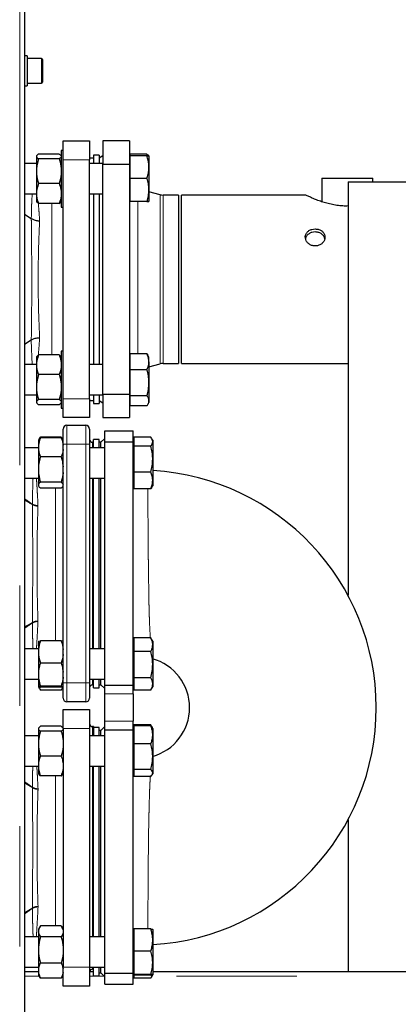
# Model space of a CAD drawing. Header units: millimetres. Extents: x 18 to 263, y 61 to 154.
# Tile 18 of 74: x 70 to 74, y 72 to 82. Entities that reach past the tile are written whole.
import ezdxf

# ---------------------------------------------------------------- set-up
doc = ezdxf.new("R2010")
doc.units = ezdxf.units.MM
doc.linetypes.add('PHANTOM', pattern=[12.7, 6.35, -1.27, 1.27, -1.27, 1.27, -1.27])

msp = doc.modelspace()

# ---------------------------------------------------------------- linework, layer by layer
at = {"color": 8, "linetype": 'PHANTOM', "lineweight": 18}
for p, q in [((69.994, 64.856), (69.994, 92.056)), ((70.224, 81.586), (70.224, 81.846)), ((70.732, 80.776), (70.452, 80.776)), ((71.241, 80.336), (71.241, 79.516)), ((71.477, 80.409), (71.477, 79.516)), ((71.508, 80.405), (71.508, 79.516)), ((70.332, 78.718), (70.332, 80.316)), ((71.241, 79.516), (71.241, 78.73)), ((71.477, 79.516), (71.477, 78.623)), ((71.508, 79.516), (71.508, 78.627)), ((70.452, 78.256), (70.732, 78.256)), ((70.492, 77.976), (70.492, 77.776)), ((70.692, 77.776), (70.692, 77.976)), ((70.452, 77.776), (70.492, 77.776)), ((70.492, 77.776), (70.492, 75.256)), ((70.692, 77.776), (70.492, 77.776)), ((70.692, 75.256), (70.692, 77.776)), ((70.692, 77.776), (70.732, 77.776)), ((70.762, 77.796), (70.762, 77.737)), ((70.762, 77.417), (70.762, 75.616)), ((70.372, 75.701), (70.372, 77.312)), ((70.129, 77.142), (70.129, 77.139)), ((70.187, 77.123), (70.187, 77.128)), ((70.129, 75.894), (70.129, 75.891)), ((70.187, 75.904), (70.187, 75.91)), ((70.452, 75.256), (70.492, 75.256)), ((70.492, 75.256), (70.492, 75.056)), ((70.492, 75.256), (70.692, 75.256)), ((70.692, 75.056), (70.692, 75.256)), ((70.692, 75.256), (70.732, 75.256)), ((70.762, 75.296), (70.762, 75.236)), ((70.892, 75.141), (71.192, 75.141)), ((71.192, 74.852), (70.892, 74.852)), ((70.732, 74.776), (70.452, 74.776)), ((70.762, 74.796), (70.762, 74.697)), ((70.762, 74.377), (70.762, 72.576)), ((70.372, 72.692), (70.372, 74.275)), ((70.129, 74.155), (70.129, 74.152)), ((70.188, 74.135), (70.188, 74.14)), ((70.129, 72.881), (70.129, 72.878)), ((70.188, 72.892), (70.188, 72.898)), ((70.452, 72.256), (70.732, 72.256)), ((70.762, 72.256), (70.762, 72.236)), ((70.198, 72.163), (70.044, 72.163)), ((70.452, 72.163), (70.446, 72.163)), ((70.885, 72.163), (70.732, 72.163)), ((71.198, 72.163), (71.192, 72.163)), ((83.08, 72.163), (71.391, 72.163))]:
    msp.add_line(p, q, dxfattribs=at)
at = {"color": 7, "linetype": 'Continuous', "lineweight": 25}
for p, q in [((70.044, 92.042), (70.044, 64.856)), ((70.074, 81.873), (70.044, 81.873)), ((70.074, 81.873), (70.074, 81.559)), ((70.224, 81.846), (70.074, 81.846)), ((70.234, 81.836), (70.234, 81.596)), ((70.074, 81.586), (70.224, 81.586)), ((70.044, 81.559), (70.074, 81.559)), ((70.452, 80.776), (70.452, 80.976)), ((70.452, 80.976), (70.732, 80.976)), ((70.732, 80.976), (70.732, 80.776)), ((71.152, 80.976), (70.872, 80.976)), ((70.872, 80.976), (70.872, 80.732)), ((71.152, 80.976), (71.152, 80.732)), ((70.452, 80.877), (70.432, 80.877)), ((70.432, 80.877), (70.432, 80.523)), ((70.174, 80.821), (70.172, 80.819)), ((70.172, 80.819), (70.172, 80.808)), ((70.172, 80.819), (70.172, 80.819)), ((70.172, 80.808), (70.172, 80.687)), ((70.412, 80.838), (70.193, 80.838)), ((70.412, 80.788), (70.193, 80.788)), ((70.432, 80.819), (70.431, 80.821)), ((70.452, 78.256), (70.452, 80.776)), ((70.772, 80.796), (70.732, 80.796)), ((70.732, 78.256), (70.732, 80.776)), ((70.832, 80.826), (70.772, 80.826)), ((70.772, 80.826), (70.772, 80.737)), ((70.832, 80.826), (70.832, 80.737)), ((70.872, 80.819), (70.832, 80.796)), ((71.158, 80.817), (71.152, 80.817)), ((71.158, 80.837), (71.158, 80.818)), ((71.337, 80.837), (71.158, 80.837)), ((71.158, 80.818), (71.158, 80.699)), ((71.337, 80.818), (71.158, 80.818)), ((71.342, 80.822), (71.337, 80.837)), ((71.358, 80.817), (71.356, 80.821)), ((71.358, 80.817), (71.358, 80.699)), ((70.172, 80.737), (70.044, 80.737)), ((70.172, 80.687), (70.172, 80.629)), ((70.872, 80.737), (70.732, 80.737)), ((70.872, 78.3), (70.872, 80.732)), ((70.872, 80.732), (71.152, 80.732)), ((71.152, 80.732), (71.152, 78.3)), ((71.158, 80.699), (71.158, 80.58)), ((71.358, 80.699), (71.358, 80.459)), ((70.172, 80.629), (70.172, 80.445)), ((71.158, 80.58), (71.158, 80.459)), ((71.337, 80.58), (71.158, 80.58)), ((73.182, 80.585), (73.182, 80.335)), ((73.182, 80.585), (73.452, 80.585)), ((73.452, 80.585), (73.722, 80.585)), ((73.46, 80.544), (73.46, 76.181)), ((73.46, 80.544), (79.54, 80.544)), ((73.722, 80.544), (73.722, 80.585)), ((70.172, 80.445), (70.172, 80.398)), ((70.412, 80.527), (70.193, 80.527)), ((70.432, 80.523), (70.432, 80.277)), ((71.158, 80.459), (71.158, 80.338)), ((71.358, 80.459), (71.358, 80.337)), ((71.477, 80.409), (71.358, 80.441)), ((70.044, 80.417), (70.172, 80.417)), ((70.172, 80.398), (70.172, 80.335)), ((70.172, 80.335), (70.174, 80.333)), ((70.431, 80.333), (70.432, 80.335)), ((70.732, 80.417), (70.872, 80.417)), ((70.772, 80.417), (70.772, 78.616)), ((70.832, 80.417), (70.832, 78.616)), ((71.152, 80.337), (71.158, 80.337)), ((71.337, 80.338), (71.158, 80.338)), ((71.158, 80.338), (71.158, 80.337)), ((71.158, 80.337), (71.158, 80.336)), ((71.337, 80.336), (71.158, 80.336)), ((71.672, 80.405), (71.508, 80.405)), ((71.672, 80.405), (71.672, 79.516)), ((73.013, 80.405), (71.702, 80.405)), ((71.702, 78.627), (71.702, 80.405)), ((70.412, 80.316), (70.193, 80.316)), ((70.432, 80.277), (70.452, 80.277)), ((70.044, 80.203), (70.117, 80.157)), ((70.117, 80.157), (70.117, 80.157)), ((71.672, 79.516), (71.672, 78.627)), ((70.044, 78.83), (70.117, 78.876)), ((70.117, 78.876), (70.117, 78.876)), ((70.174, 78.701), (70.172, 78.698)), ((70.172, 78.698), (70.172, 78.638)), ((70.412, 78.718), (70.193, 78.718)), ((70.432, 78.698), (70.431, 78.701)), ((70.452, 78.756), (70.432, 78.756)), ((70.432, 78.756), (70.432, 78.515)), ((71.158, 78.696), (71.152, 78.696)), ((71.158, 78.73), (71.158, 78.646)), ((71.337, 78.73), (71.158, 78.73)), ((71.337, 78.73), (71.346, 78.715)), ((71.358, 78.696), (71.347, 78.716)), ((71.358, 78.646), (71.358, 78.696)), ((70.172, 78.616), (70.044, 78.616)), ((70.172, 78.638), (70.172, 78.591)), ((70.172, 78.591), (70.172, 78.409)), ((70.872, 78.616), (70.732, 78.616)), ((71.158, 78.646), (71.158, 78.561)), ((71.158, 78.561), (71.158, 78.424)), ((71.337, 78.561), (71.158, 78.561)), ((71.358, 78.646), (71.358, 78.424)), ((71.358, 78.591), (71.477, 78.623)), ((71.508, 78.627), (71.672, 78.627)), ((71.702, 78.627), (73.46, 78.627)), ((70.412, 78.511), (70.193, 78.511)), ((70.432, 78.515), (70.432, 78.156)), ((70.172, 78.409), (70.172, 78.35)), ((70.172, 78.35), (70.172, 78.227)), ((71.158, 78.424), (71.158, 78.286)), ((71.358, 78.424), (71.358, 78.234)), ((70.044, 78.296), (70.172, 78.296)), ((70.412, 78.248), (70.193, 78.248)), ((70.452, 78.056), (70.452, 78.256)), ((70.732, 78.296), (70.872, 78.296)), ((70.732, 78.256), (70.732, 78.056)), ((70.772, 78.296), (70.772, 78.206)), ((70.832, 78.296), (70.832, 78.206)), ((70.872, 78.3), (70.872, 78.056)), ((71.152, 78.3), (70.872, 78.3)), ((71.152, 78.3), (71.152, 78.056)), ((71.337, 78.286), (71.158, 78.286)), ((71.158, 78.286), (71.158, 78.234)), ((70.172, 78.227), (70.172, 78.214)), ((70.172, 78.214), (70.174, 78.211)), ((70.172, 78.214), (70.172, 78.214)), ((70.412, 78.193), (70.193, 78.193)), ((70.431, 78.211), (70.432, 78.214)), ((70.432, 78.156), (70.452, 78.156)), ((70.732, 78.236), (70.772, 78.236)), ((70.772, 78.206), (70.832, 78.206)), ((70.832, 78.236), (70.872, 78.213)), ((71.152, 78.216), (71.158, 78.216)), ((71.158, 78.234), (71.158, 78.181)), ((71.337, 78.181), (71.158, 78.181)), ((71.347, 78.196), (71.358, 78.216)), ((71.358, 78.234), (71.358, 78.216)), ((70.732, 78.056), (70.452, 78.056)), ((70.872, 78.056), (71.152, 78.056)), ((70.452, 77.776), (70.452, 77.936)), ((70.492, 77.976), (70.692, 77.976)), ((70.732, 77.936), (70.732, 77.776)), ((70.202, 77.836), (70.196, 77.824)), ((70.197, 77.824), (70.213, 77.842)), ((70.204, 77.835), (70.213, 77.851)), ((70.432, 77.851), (70.213, 77.851)), ((70.432, 77.842), (70.213, 77.842)), ((70.44, 77.835), (70.432, 77.851)), ((70.448, 77.824), (70.432, 77.842)), ((70.449, 77.824), (70.442, 77.836)), ((70.892, 77.836), (70.852, 77.796)), ((70.892, 77.916), (71.192, 77.916)), ((70.892, 77.801), (70.892, 77.916)), ((71.192, 77.801), (71.192, 77.916)), ((71.198, 77.85), (71.198, 77.802)), ((71.377, 77.85), (71.198, 77.85)), ((71.398, 77.817), (71.389, 77.833)), ((70.192, 77.737), (70.044, 77.737)), ((70.196, 77.824), (70.192, 77.819)), ((70.192, 77.819), (70.192, 77.764)), ((70.192, 77.764), (70.192, 77.719)), ((70.452, 77.819), (70.449, 77.824)), ((70.452, 75.256), (70.452, 77.776)), ((70.732, 77.776), (70.732, 75.256)), ((70.892, 77.737), (70.732, 77.737)), ((70.772, 77.796), (70.762, 77.796)), ((70.832, 77.826), (70.772, 77.826)), ((70.772, 77.737), (70.772, 77.826)), ((70.832, 77.737), (70.832, 77.826)), ((70.852, 77.796), (70.832, 77.796)), ((70.852, 77.737), (70.852, 77.796)), ((70.892, 77.801), (71.192, 77.801)), ((70.892, 75.232), (70.892, 77.801)), ((71.198, 77.817), (71.192, 77.817)), ((71.192, 75.232), (71.192, 77.801)), ((71.198, 77.802), (71.198, 77.754)), ((71.198, 77.754), (71.198, 77.617)), ((71.377, 77.754), (71.198, 77.754)), ((71.398, 77.817), (71.398, 77.802)), ((71.398, 77.802), (71.398, 77.617)), ((70.192, 77.719), (70.192, 77.538)), ((70.432, 77.641), (70.213, 77.641)), ((70.192, 77.538), (70.192, 77.478)), ((71.198, 77.617), (71.198, 77.481)), ((71.398, 77.617), (71.398, 77.392)), ((70.044, 77.417), (70.192, 77.417)), ((70.192, 77.478), (70.192, 77.351)), ((70.732, 77.417), (70.892, 77.417)), ((70.772, 77.001), (70.772, 77.417)), ((70.832, 77.001), (70.832, 77.417)), ((70.852, 75.616), (70.852, 77.417)), ((71.377, 77.481), (71.198, 77.481)), ((71.198, 77.481), (71.198, 77.392)), ((70.192, 77.351), (70.192, 77.336)), ((70.192, 77.336), (70.192, 77.335)), ((70.192, 77.335), (70.196, 77.33)), ((70.432, 77.375), (70.213, 77.375)), ((70.432, 77.312), (70.213, 77.312)), ((70.448, 77.33), (70.432, 77.312)), ((70.449, 77.33), (70.452, 77.335)), ((71.192, 77.337), (71.198, 77.337)), ((71.198, 77.392), (71.198, 77.304)), ((71.389, 77.321), (71.398, 77.337)), ((71.398, 77.392), (71.398, 77.337)), ((71.377, 77.304), (71.198, 77.304)), ((70.772, 75.616), (70.772, 77.001)), ((70.832, 75.616), (70.832, 77.001)), ((70.192, 75.697), (70.192, 75.61)), ((70.432, 75.701), (70.213, 75.701)), ((71.198, 75.696), (71.192, 75.696)), ((71.198, 75.733), (71.198, 75.661)), ((71.377, 75.733), (71.198, 75.733)), ((71.198, 75.661), (71.198, 75.588)), ((71.377, 75.733), (71.379, 75.729)), ((71.398, 75.696), (71.379, 75.729)), ((71.398, 75.696), (71.398, 75.661)), ((71.398, 75.661), (71.398, 75.45)), ((70.192, 75.616), (70.044, 75.616)), ((70.192, 75.61), (70.192, 75.557)), ((70.192, 75.557), (70.192, 75.371)), ((70.892, 75.616), (70.732, 75.616)), ((71.198, 75.588), (71.198, 75.45)), ((71.377, 75.588), (71.198, 75.588)), ((70.432, 75.466), (70.213, 75.466)), ((71.198, 75.45), (71.198, 75.311)), ((71.398, 75.45), (71.398, 75.245)), ((70.192, 75.371), (70.192, 75.316)), ((70.044, 75.296), (70.192, 75.296)), ((70.192, 75.316), (70.192, 75.217)), ((70.452, 75.096), (70.452, 75.256)), ((70.732, 75.296), (70.892, 75.296)), ((70.732, 75.256), (70.732, 75.096)), ((70.762, 75.236), (70.772, 75.236)), ((70.772, 75.206), (70.772, 75.296)), ((70.832, 75.206), (70.832, 75.296)), ((70.832, 75.236), (70.852, 75.236)), ((70.852, 75.236), (70.852, 75.296)), ((70.852, 75.236), (70.892, 75.196)), ((71.377, 75.311), (71.198, 75.311)), ((71.198, 75.311), (71.198, 75.245)), ((71.198, 75.245), (71.198, 75.179)), ((71.398, 75.245), (71.398, 75.216)), ((70.192, 75.217), (70.192, 75.215)), ((70.192, 75.214), (70.202, 75.197)), ((70.432, 75.221), (70.213, 75.221)), ((70.432, 75.211), (70.213, 75.211)), ((70.432, 75.181), (70.213, 75.181)), ((70.443, 75.197), (70.452, 75.214)), ((70.772, 75.206), (70.832, 75.206)), ((70.892, 75.232), (71.192, 75.232)), ((70.892, 75.141), (70.892, 75.232)), ((70.892, 74.852), (70.892, 75.141)), ((71.192, 75.141), (71.192, 75.232)), ((71.192, 75.216), (71.198, 75.216)), ((71.192, 75.141), (71.192, 74.852)), ((71.377, 75.179), (71.198, 75.179)), ((71.379, 75.182), (71.398, 75.216)), ((70.692, 75.056), (70.492, 75.056)), ((70.452, 74.976), (70.732, 74.976)), ((70.452, 74.776), (70.452, 74.976)), ((70.732, 74.976), (70.732, 74.776)), ((70.892, 74.761), (70.892, 74.852)), ((71.192, 74.761), (71.192, 74.852)), ((70.194, 74.782), (70.192, 74.779)), ((70.192, 74.779), (70.192, 74.767)), ((70.192, 74.779), (70.192, 74.779)), ((70.192, 74.767), (70.192, 74.645)), ((70.432, 74.799), (70.213, 74.799)), ((70.432, 74.747), (70.213, 74.747)), ((70.452, 74.779), (70.451, 74.782)), ((70.452, 74.776), (70.452, 72.256)), ((70.732, 74.776), (70.732, 72.256)), ((70.772, 74.796), (70.762, 74.796)), ((70.772, 74.796), (70.772, 74.697)), ((70.832, 74.786), (70.772, 74.786)), ((70.832, 74.697), (70.832, 74.786)), ((70.852, 74.756), (70.832, 74.756)), ((70.892, 74.796), (70.852, 74.756)), ((70.852, 74.697), (70.852, 74.756)), ((70.892, 74.761), (71.192, 74.761)), ((70.892, 72.192), (70.892, 74.761)), ((71.198, 74.777), (71.192, 74.777)), ((71.192, 72.192), (71.192, 74.761)), ((71.198, 74.813), (71.198, 74.805)), ((71.377, 74.813), (71.198, 74.813)), ((71.198, 74.805), (71.198, 74.709)), ((71.377, 74.805), (71.198, 74.805)), ((71.384, 74.8), (71.377, 74.813)), ((71.393, 74.786), (71.385, 74.801)), ((71.398, 74.777), (71.393, 74.786)), ((71.398, 74.777), (71.398, 74.709)), ((70.192, 74.697), (70.044, 74.697)), ((70.192, 74.645), (70.192, 74.587)), ((70.892, 74.697), (70.732, 74.697)), ((71.198, 74.709), (71.198, 74.612)), ((71.198, 74.612), (71.198, 74.477)), ((71.377, 74.612), (71.198, 74.612)), ((71.398, 74.709), (71.398, 74.477)), ((70.192, 74.587), (70.192, 74.404)), ((70.192, 74.404), (70.192, 74.357)), ((70.432, 74.485), (70.213, 74.485)), ((71.198, 74.477), (71.198, 74.343)), ((71.398, 74.477), (71.398, 74.306)), ((70.044, 74.377), (70.192, 74.377)), ((70.192, 74.357), (70.192, 74.295)), ((70.732, 74.377), (70.892, 74.377)), ((70.772, 73.961), (70.772, 74.377)), ((70.832, 73.961), (70.832, 74.377)), ((70.852, 72.576), (70.852, 74.377)), ((71.192, 74.297), (71.198, 74.297)), ((71.377, 74.343), (71.198, 74.343)), ((71.198, 74.343), (71.198, 74.306)), ((71.198, 74.306), (71.198, 74.269)), ((71.393, 74.288), (71.398, 74.297)), ((71.398, 74.306), (71.398, 74.297)), ((70.192, 74.295), (70.194, 74.292)), ((70.432, 74.275), (70.213, 74.275)), ((70.451, 74.292), (70.452, 74.295)), ((71.377, 74.269), (71.198, 74.269)), ((70.772, 72.576), (70.772, 73.961)), ((70.832, 72.576), (70.832, 73.961)), ((73.46, 73.812), (73.46, 72.206)), ((70.205, 72.68), (70.192, 72.658)), ((70.192, 72.658), (70.192, 72.647)), ((70.192, 72.647), (70.192, 72.621)), ((70.432, 72.692), (70.213, 72.692)), ((70.452, 72.658), (70.439, 72.68)), ((71.198, 72.656), (71.192, 72.656)), ((71.198, 72.66), (71.198, 72.542)), ((71.377, 72.66), (71.198, 72.66)), ((71.398, 72.656), (71.398, 72.542)), ((70.192, 72.576), (70.044, 72.576)), ((70.192, 72.621), (70.192, 72.469)), ((70.432, 72.576), (70.213, 72.576)), ((70.892, 72.576), (70.732, 72.576)), ((71.198, 72.542), (71.198, 72.424)), ((71.398, 72.542), (71.398, 72.302)), ((70.192, 72.469), (70.192, 72.407)), ((70.192, 72.407), (70.192, 72.238)), ((71.198, 72.424), (71.198, 72.302)), ((71.377, 72.424), (71.198, 72.424)), ((70.044, 72.256), (70.192, 72.256)), ((70.192, 72.238), (70.192, 72.202)), ((70.432, 72.3), (70.213, 72.3)), ((70.452, 72.056), (70.452, 72.256)), ((70.732, 72.256), (70.892, 72.256)), ((70.732, 72.256), (70.732, 72.056)), ((70.762, 72.236), (70.772, 72.236)), ((70.772, 72.166), (70.772, 72.256)), ((70.832, 72.166), (70.832, 72.256)), ((70.852, 72.196), (70.852, 72.256)), ((71.198, 72.302), (71.198, 72.18)), ((71.398, 72.302), (71.398, 72.176)), ((70.192, 72.206), (70.044, 72.206)), ((70.192, 72.202), (70.192, 72.174)), ((70.192, 72.174), (70.205, 72.151)), ((70.432, 72.14), (70.213, 72.14)), ((70.439, 72.151), (70.452, 72.174)), ((70.772, 72.206), (70.732, 72.206)), ((70.772, 72.166), (70.832, 72.166)), ((70.832, 72.196), (70.852, 72.196)), ((70.852, 72.196), (70.892, 72.156)), ((70.892, 72.192), (71.192, 72.192)), ((70.892, 72.076), (70.892, 72.192)), ((71.192, 72.076), (71.192, 72.192)), ((71.192, 72.176), (71.198, 72.176)), ((71.377, 72.18), (71.198, 72.18)), ((71.198, 72.18), (71.198, 72.176)), ((71.198, 72.176), (71.198, 72.171)), ((71.377, 72.171), (71.198, 72.171)), ((71.198, 72.171), (71.198, 72.14)), ((71.377, 72.14), (71.198, 72.14)), ((71.384, 72.151), (71.398, 72.176)), ((83.08, 72.206), (71.398, 72.206)), ((70.732, 72.056), (70.452, 72.056)), ((70.892, 72.076), (71.192, 72.076))]:
    msp.add_line(p, q, dxfattribs=at)
at = {"color": 8, "linetype": 'PHANTOM', "lineweight": 18, "flags": 128}
msp.add_lwpolyline([(70.126, 78.616), (70.121, 78.699), (70.119, 78.781), (70.117, 78.876), (70.117, 78.876), (70.117, 78.876)], dxfattribs=at)
at = {"color": 7, "linetype": 'Continuous', "lineweight": 25}
for centre, radius, start, end in [((70.224, 81.836), 0.01, 0, 90), ((70.224, 81.596), 0.01, 270, 0), ((71.508, 80.525), 0.12, 255, 270), ((71.508, 78.507), 0.12, 90, 105), ((70.492, 77.936), 0.04, 90, 180), ((70.692, 77.936), 0.04, 0, 90), ((70.762, 77.826), 0.03, 180, 270), ((71.252, 74.996), 2.505, 273.3413, 86.6587), ((71.252, 74.996), 0.535, 285.4716, 74.5299), ((70.762, 75.206), 0.03, 90, 180), ((70.492, 75.096), 0.04, 180, 270), ((70.692, 75.096), 0.04, 270, 0), ((70.762, 74.826), 0.03, 180, 270), ((70.762, 72.206), 0.03, 90, 180)]:
    msp.add_arc(centre, radius, start, end, dxfattribs=at)
at = {"color": 8, "linetype": 'PHANTOM', "lineweight": 18}
for centre, radius, start, end in [((70.182, 77.237), 0.108, 240.7786, 272.9405), ((70.187, 77.236), 0.113, 238.8936, 270.1124), ((70.187, 75.797), 0.113, 89.8856, 121.1085), ((70.182, 75.796), 0.108, 87.0595, 119.2214), ((70.182, 74.246), 0.106, 239.7427, 272.9433), ((70.187, 74.245), 0.111, 237.9248, 270.1478), ((70.187, 72.787), 0.111, 89.8522, 122.0752), ((70.182, 72.786), 0.106, 87.0551, 120.2588)]:
    msp.add_arc(centre, radius, start, end, dxfattribs=at)
at = {"color": 7, "linetype": 'Continuous', "lineweight": 25}
for points, knots in [([(70.193, 80.838), (70.19, 80.836), (70.18, 80.83), (70.175, 80.823), (70.172, 80.819)], [0, 0, 0, 0, 0.316674, 1, 1, 1, 1]), ([(70.172, 80.808), (70.173, 80.806), (70.176, 80.8), (70.186, 80.793), (70.193, 80.788)], [0, 0, 0, 0, 0.230824, 1, 1, 1, 1]), ([(70.193, 80.788), (70.192, 80.785), (70.182, 80.752), (70.177, 80.718), (70.172, 80.687)], [0, 0, 0, 0, 0.107794, 1, 1, 1, 1]), ([(70.412, 80.838), (70.415, 80.836), (70.424, 80.83), (70.428, 80.825), (70.431, 80.821)], [0, 0, 0, 0, 0.356953, 1, 1, 1, 1]), ([(70.432, 80.808), (70.432, 80.806), (70.428, 80.8), (70.419, 80.793), (70.412, 80.788)], [0, 0, 0, 0, 0.230824, 1, 1, 1, 1]), ([(70.412, 80.788), (70.413, 80.785), (70.423, 80.752), (70.428, 80.718), (70.432, 80.687)], [0, 0, 0, 0, 0.107794, 1, 1, 1, 1]), ([(71.337, 80.837), (71.343, 80.833), (71.352, 80.828), (71.354, 80.822), (71.355, 80.82)], [0, 0, 0, 0, 0.700415, 1, 1, 1, 1]), ([(71.358, 80.699), (71.358, 80.715), (71.356, 80.748), (71.347, 80.787), (71.339, 80.811), (71.337, 80.818)], [0, 0, 0, 0, 0.3994725, 0.8051962, 1, 1, 1, 1]), ([(71.337, 80.818), (71.343, 80.818), (71.355, 80.818), (71.357, 80.817), (71.358, 80.817)], [0, 0, 0, 0, 0.495455, 1, 1, 1, 1]), ([(71.337, 80.58), (71.342, 80.595), (71.351, 80.625), (71.358, 80.666), (71.358, 80.69), (71.358, 80.699)], [0, 0, 0, 0, 0.388495, 0.780853, 1, 1, 1, 1]), ([(70.172, 80.629), (70.172, 80.628), (70.175, 80.593), (70.184, 80.56), (70.193, 80.527)], [0, 0, 0, 0, 0.030005, 1, 1, 1, 1]), ([(70.432, 80.629), (70.432, 80.628), (70.43, 80.593), (70.421, 80.56), (70.412, 80.527)], [0, 0, 0, 0, 0.030005, 1, 1, 1, 1]), ([(71.358, 80.459), (71.358, 80.462), (71.358, 80.484), (71.354, 80.524), (71.343, 80.561), (71.337, 80.58)], [0, 0, 0, 0, 0.070107, 0.53079, 1, 1, 1, 1]), ([(70.193, 80.527), (70.192, 80.524), (70.182, 80.498), (70.177, 80.47), (70.172, 80.445)], [0, 0, 0, 0, 0.107803, 1, 1, 1, 1]), ([(70.412, 80.527), (70.413, 80.524), (70.423, 80.498), (70.428, 80.47), (70.432, 80.445)], [0, 0, 0, 0, 0.107803, 1, 1, 1, 1]), ([(71.337, 80.338), (71.343, 80.358), (71.355, 80.398), (71.357, 80.438), (71.358, 80.459)], [0, 0, 0, 0, 0.495452, 1, 1, 1, 1]), ([(70.172, 80.398), (70.172, 80.397), (70.175, 80.369), (70.184, 80.342), (70.193, 80.316)], [0, 0, 0, 0, 0.030015, 1, 1, 1, 1]), ([(70.193, 80.316), (70.19, 80.318), (70.181, 80.324), (70.177, 80.329), (70.174, 80.333)], [0, 0, 0, 0, 0.356954, 1, 1, 1, 1]), ([(70.432, 80.398), (70.432, 80.397), (70.43, 80.369), (70.421, 80.342), (70.412, 80.316)], [0, 0, 0, 0, 0.030015, 1, 1, 1, 1]), ([(70.412, 80.316), (70.415, 80.318), (70.424, 80.324), (70.428, 80.329), (70.431, 80.333)], [0, 0, 0, 0, 0.356955, 1, 1, 1, 1]), ([(71.358, 80.337), (71.358, 80.337), (71.358, 80.337), (71.354, 80.338), (71.343, 80.338), (71.337, 80.338)], [0, 0, 0, 0, 0.070112, 0.530787, 1, 1, 1, 1]), ([(71.337, 80.336), (71.343, 80.336), (71.355, 80.336), (71.357, 80.337), (71.358, 80.337)], [0, 0, 0, 0, 0.495472, 1, 1, 1, 1]), ([(73.46, 80.29), (73.441, 80.289), (73.401, 80.289), (73.341, 80.296), (73.279, 80.307), (73.22, 80.322), (73.165, 80.34), (73.114, 80.359), (73.071, 80.378), (73.038, 80.393), (73.019, 80.402), (73.011, 80.406), (73.013, 80.405), (73.013, 80.405)], [0, 0, 0, 0, 0.077956, 0.168471, 0.261408, 0.356331, 0.453452, 0.559868, 0.669206, 0.777795, 0.890167, 0.988941, 1, 1, 1, 1]), ([(70.117, 80.157), (70.127, 80.152), (70.147, 80.141), (70.179, 80.135), (70.199, 80.134), (70.204, 80.134), (70.205, 80.134)], [0, 0, 0, 0, 0.4098315, 0.819704, 0.9899893, 1, 1, 1, 1]), ([(73.112, 80.048), (73.101, 80.047), (73.077, 80.045), (73.046, 80.031), (73.023, 80.009), (73.009, 79.981), (73.007, 79.951), (73.017, 79.921), (73.037, 79.895), (73.066, 79.876), (73.101, 79.867), (73.136, 79.868), (73.169, 79.881), (73.195, 79.902), (73.212, 79.93), (73.218, 79.961), (73.212, 79.991), (73.195, 80.017), (73.169, 80.036), (73.14, 80.046), (73.12, 80.047), (73.112, 80.048)], [0, 0, 0, 0, 0.053436, 0.106867, 0.160526, 0.214339, 0.267901, 0.321204, 0.374636, 0.428388, 0.482153, 0.535604, 0.588898, 0.642442, 0.696249, 0.749927, 0.803285, 0.856629, 0.910286, 0.964097, 1, 1, 1, 1]), ([(73.112, 80.016), (73.101, 80.015), (73.078, 80.013), (73.046, 79.999), (73.024, 79.977), (73.011, 79.958), (73.011, 79.947), (73.011, 79.945)], [0, 0, 0, 0, 0.242399, 0.484757, 0.728336, 0.972716, 1, 1, 1, 1]), ([(73.213, 79.945), (73.213, 79.949), (73.211, 79.964), (73.195, 79.984), (73.169, 80.004), (73.14, 80.014), (73.12, 80.015), (73.112, 80.016)], [0, 0, 0, 0, 0.1090649, 0.3500192, 0.5925861, 0.8359953, 1, 1, 1, 1]), ([(70.117, 78.876), (70.127, 78.881), (70.147, 78.892), (70.179, 78.898), (70.199, 78.899), (70.204, 78.898), (70.205, 78.898)], [0, 0, 0, 0, 0.409911, 0.819826, 0.989989, 1, 1, 1, 1]), ([(70.193, 78.718), (70.192, 78.716), (70.182, 78.689), (70.177, 78.662), (70.172, 78.638)], [0, 0, 0, 0, 0.107803, 1, 1, 1, 1]), ([(70.174, 78.7), (70.174, 78.701), (70.177, 78.707), (70.185, 78.713), (70.193, 78.718)], [0, 0, 0, 0, 0.0867218, 1, 1, 1, 1]), ([(70.412, 78.718), (70.413, 78.716), (70.423, 78.689), (70.428, 78.662), (70.432, 78.638)], [0, 0, 0, 0, 0.107803, 1, 1, 1, 1]), ([(70.431, 78.7), (70.43, 78.701), (70.427, 78.707), (70.419, 78.713), (70.412, 78.718)], [0, 0, 0, 0, 0.086719, 1, 1, 1, 1]), ([(71.358, 78.646), (71.358, 78.657), (71.356, 78.68), (71.347, 78.708), (71.339, 78.725), (71.337, 78.73)], [0, 0, 0, 0, 0.399478, 0.805203, 1, 1, 1, 1]), ([(70.172, 78.591), (70.172, 78.59), (70.175, 78.563), (70.184, 78.537), (70.193, 78.511)], [0, 0, 0, 0, 0.030005, 1, 1, 1, 1]), ([(70.432, 78.591), (70.432, 78.59), (70.43, 78.563), (70.421, 78.537), (70.412, 78.511)], [0, 0, 0, 0, 0.030005, 1, 1, 1, 1]), ([(71.337, 78.561), (71.342, 78.572), (71.351, 78.593), (71.358, 78.622), (71.358, 78.639), (71.358, 78.646)], [0, 0, 0, 0, 0.388494, 0.780851, 1, 1, 1, 1]), ([(71.358, 78.424), (71.358, 78.427), (71.358, 78.452), (71.354, 78.498), (71.343, 78.54), (71.337, 78.561)], [0, 0, 0, 0, 0.070105, 0.530788, 1, 1, 1, 1]), ([(70.193, 78.511), (70.192, 78.507), (70.182, 78.474), (70.177, 78.439), (70.172, 78.409)], [0, 0, 0, 0, 0.1077961, 1, 1, 1, 1]), ([(70.412, 78.511), (70.413, 78.507), (70.423, 78.474), (70.428, 78.439), (70.432, 78.409)], [0, 0, 0, 0, 0.1077961, 1, 1, 1, 1]), ([(70.172, 78.35), (70.172, 78.349), (70.175, 78.314), (70.184, 78.281), (70.193, 78.248)], [0, 0, 0, 0, 0.030012, 1, 1, 1, 1]), ([(70.432, 78.35), (70.432, 78.349), (70.43, 78.314), (70.421, 78.281), (70.412, 78.248)], [0, 0, 0, 0, 0.030012, 1, 1, 1, 1]), ([(71.337, 78.286), (71.343, 78.309), (71.355, 78.354), (71.357, 78.4), (71.358, 78.424)], [0, 0, 0, 0, 0.495461, 1, 1, 1, 1]), ([(70.193, 78.248), (70.19, 78.246), (70.18, 78.239), (70.175, 78.232), (70.172, 78.227)], [0, 0, 0, 0, 0.316676, 1, 1, 1, 1]), ([(70.412, 78.248), (70.415, 78.246), (70.425, 78.239), (70.429, 78.232), (70.432, 78.227)], [0, 0, 0, 0, 0.316676, 1, 1, 1, 1]), ([(71.358, 78.234), (71.358, 78.235), (71.358, 78.244), (71.354, 78.262), (71.343, 78.278), (71.337, 78.286)], [0, 0, 0, 0, 0.070102, 0.530802, 1, 1, 1, 1]), ([(70.172, 78.214), (70.173, 78.213), (70.176, 78.205), (70.186, 78.198), (70.193, 78.193)], [0, 0, 0, 0, 0.230808, 1, 1, 1, 1]), ([(70.431, 78.211), (70.43, 78.21), (70.427, 78.204), (70.419, 78.198), (70.412, 78.193)], [0, 0, 0, 0, 0.086717, 1, 1, 1, 1]), ([(71.337, 78.181), (71.343, 78.19), (71.355, 78.207), (71.357, 78.225), (71.358, 78.234)], [0, 0, 0, 0, 0.495458, 1, 1, 1, 1]), ([(70.213, 77.842), (70.212, 77.84), (70.202, 77.814), (70.197, 77.788), (70.192, 77.764)], [0, 0, 0, 0, 0.107798, 1, 1, 1, 1]), ([(70.213, 77.851), (70.212, 77.849), (70.209, 77.844), (70.208, 77.839), (70.207, 77.836)], [0, 0, 0, 0, 0.462183, 1, 1, 1, 1]), ([(70.432, 77.851), (70.433, 77.849), (70.436, 77.844), (70.437, 77.839), (70.438, 77.836)], [0, 0, 0, 0, 0.462183, 1, 1, 1, 1]), ([(70.432, 77.842), (70.433, 77.84), (70.443, 77.814), (70.448, 77.788), (70.452, 77.764)], [0, 0, 0, 0, 0.107798, 1, 1, 1, 1]), ([(71.398, 77.802), (71.398, 77.806), (71.398, 77.816), (71.391, 77.832), (71.382, 77.844), (71.377, 77.85)], [0, 0, 0, 0, 0.219145, 0.607269, 1, 1, 1, 1]), ([(71.377, 77.754), (71.379, 77.757), (71.387, 77.766), (71.396, 77.782), (71.398, 77.795), (71.398, 77.802)], [0, 0, 0, 0, 0.194806, 0.594664, 1, 1, 1, 1]), ([(71.398, 77.617), (71.398, 77.621), (71.398, 77.645), (71.394, 77.691), (71.383, 77.733), (71.377, 77.754)], [0, 0, 0, 0, 0.0700984, 0.5307844, 1, 1, 1, 1]), ([(70.192, 77.719), (70.193, 77.718), (70.195, 77.692), (70.204, 77.666), (70.213, 77.641)], [0, 0, 0, 0, 0.030009, 1, 1, 1, 1]), ([(70.213, 77.641), (70.21, 77.63), (70.2, 77.596), (70.195, 77.561), (70.192, 77.538)], [0, 0, 0, 0, 0.316672, 1, 1, 1, 1]), ([(70.452, 77.719), (70.452, 77.718), (70.45, 77.692), (70.441, 77.666), (70.432, 77.641)], [0, 0, 0, 0, 0.030007, 1, 1, 1, 1]), ([(70.432, 77.641), (70.435, 77.63), (70.445, 77.596), (70.449, 77.561), (70.452, 77.538)], [0, 0, 0, 0, 0.316672, 1, 1, 1, 1]), ([(71.377, 77.481), (71.383, 77.503), (71.395, 77.548), (71.397, 77.594), (71.398, 77.617)], [0, 0, 0, 0, 0.495453, 1, 1, 1, 1]), ([(70.192, 77.478), (70.193, 77.47), (70.196, 77.435), (70.206, 77.401), (70.213, 77.375)], [0, 0, 0, 0, 0.230816, 1, 1, 1, 1]), ([(70.452, 77.478), (70.452, 77.47), (70.448, 77.435), (70.439, 77.401), (70.432, 77.375)], [0, 0, 0, 0, 0.230816, 1, 1, 1, 1]), ([(71.398, 77.392), (71.398, 77.394), (71.398, 77.41), (71.394, 77.44), (71.383, 77.467), (71.377, 77.481)], [0, 0, 0, 0, 0.070101, 0.530788, 1, 1, 1, 1]), ([(70.213, 77.375), (70.212, 77.374), (70.202, 77.366), (70.197, 77.358), (70.192, 77.351)], [0, 0, 0, 0, 0.107801, 1, 1, 1, 1]), ([(70.192, 77.336), (70.193, 77.336), (70.195, 77.328), (70.204, 77.32), (70.213, 77.312)], [0, 0, 0, 0, 0.030011, 1, 1, 1, 1]), ([(70.432, 77.375), (70.433, 77.374), (70.443, 77.366), (70.448, 77.358), (70.452, 77.351)], [0, 0, 0, 0, 0.107801, 1, 1, 1, 1]), ([(71.377, 77.304), (71.383, 77.318), (71.395, 77.347), (71.397, 77.377), (71.398, 77.392)], [0, 0, 0, 0, 0.495458, 1, 1, 1, 1]), ([(71.389, 77.321), (71.387, 77.319), (71.384, 77.313), (71.38, 77.307), (71.377, 77.304)], [0, 0, 0, 0, 0.47152, 1, 1, 1, 1]), ([(70.213, 75.701), (70.212, 75.698), (70.202, 75.668), (70.197, 75.637), (70.192, 75.61)], [0, 0, 0, 0, 0.1078, 1, 1, 1, 1]), ([(70.192, 75.697), (70.193, 75.697), (70.195, 75.698), (70.204, 75.699), (70.213, 75.701)], [0, 0, 0, 0, 0.03001, 1, 1, 1, 1]), ([(70.432, 75.701), (70.433, 75.698), (70.443, 75.668), (70.448, 75.637), (70.452, 75.61)], [0, 0, 0, 0, 0.1078, 1, 1, 1, 1]), ([(70.452, 75.697), (70.452, 75.697), (70.45, 75.698), (70.441, 75.699), (70.432, 75.701)], [0, 0, 0, 0, 0.030008, 1, 1, 1, 1]), ([(71.398, 75.661), (71.398, 75.666), (71.398, 75.681), (71.391, 75.705), (71.382, 75.723), (71.377, 75.733)], [0, 0, 0, 0, 0.219147, 0.60727, 1, 1, 1, 1]), ([(71.377, 75.588), (71.379, 75.593), (71.387, 75.607), (71.396, 75.631), (71.398, 75.651), (71.398, 75.661)], [0, 0, 0, 0, 0.194809, 0.594666, 1, 1, 1, 1]), ([(70.192, 75.557), (70.193, 75.556), (70.195, 75.526), (70.204, 75.495), (70.213, 75.466)], [0, 0, 0, 0, 0.030015, 1, 1, 1, 1]), ([(70.452, 75.557), (70.452, 75.556), (70.45, 75.526), (70.441, 75.495), (70.432, 75.466)], [0, 0, 0, 0, 0.030013, 1, 1, 1, 1]), ([(71.398, 75.45), (71.398, 75.453), (71.398, 75.478), (71.394, 75.525), (71.383, 75.567), (71.377, 75.588)], [0, 0, 0, 0, 0.070096, 0.53079, 1, 1, 1, 1]), ([(70.213, 75.466), (70.21, 75.456), (70.2, 75.425), (70.195, 75.393), (70.192, 75.371)], [0, 0, 0, 0, 0.316672, 1, 1, 1, 1]), ([(70.432, 75.466), (70.435, 75.456), (70.445, 75.425), (70.449, 75.393), (70.452, 75.371)], [0, 0, 0, 0, 0.316672, 1, 1, 1, 1]), ([(71.377, 75.311), (71.383, 75.334), (71.395, 75.379), (71.397, 75.426), (71.398, 75.45)], [0, 0, 0, 0, 0.49546, 1, 1, 1, 1]), ([(70.192, 75.316), (70.193, 75.309), (70.196, 75.277), (70.206, 75.245), (70.213, 75.221)], [0, 0, 0, 0, 0.23081, 1, 1, 1, 1]), ([(70.452, 75.316), (70.452, 75.309), (70.448, 75.277), (70.439, 75.245), (70.432, 75.221)], [0, 0, 0, 0, 0.23081, 1, 1, 1, 1]), ([(71.398, 75.245), (71.398, 75.247), (71.398, 75.258), (71.394, 75.281), (71.383, 75.301), (71.377, 75.311)], [0, 0, 0, 0, 0.070098, 0.530788, 1, 1, 1, 1]), ([(71.377, 75.179), (71.383, 75.189), (71.395, 75.211), (71.397, 75.234), (71.398, 75.245)], [0, 0, 0, 0, 0.4954574, 1, 1, 1, 1]), ([(70.213, 75.221), (70.212, 75.221), (70.202, 75.22), (70.197, 75.218), (70.192, 75.217)], [0, 0, 0, 0, 0.1078, 1, 1, 1, 1]), ([(70.192, 75.215), (70.193, 75.215), (70.195, 75.213), (70.204, 75.212), (70.213, 75.211)], [0, 0, 0, 0, 0.030009, 1, 1, 1, 1]), ([(70.194, 75.216), (70.194, 75.215), (70.197, 75.203), (70.205, 75.192), (70.213, 75.181)], [0, 0, 0, 0, 0.108421, 1, 1, 1, 1]), ([(70.432, 75.221), (70.433, 75.221), (70.443, 75.22), (70.448, 75.218), (70.452, 75.217)], [0, 0, 0, 0, 0.1078, 1, 1, 1, 1]), ([(70.451, 75.216), (70.451, 75.215), (70.447, 75.203), (70.439, 75.192), (70.432, 75.181)], [0, 0, 0, 0, 0.108421, 1, 1, 1, 1]), ([(70.452, 75.215), (70.452, 75.215), (70.45, 75.213), (70.441, 75.212), (70.432, 75.211)], [0, 0, 0, 0, 0.030008, 1, 1, 1, 1]), ([(70.213, 74.799), (70.212, 74.798), (70.202, 74.791), (70.197, 74.785), (70.192, 74.779)], [0, 0, 0, 0, 0.107801, 1, 1, 1, 1]), ([(70.192, 74.767), (70.193, 74.767), (70.195, 74.76), (70.204, 74.753), (70.213, 74.747)], [0, 0, 0, 0, 0.03001, 1, 1, 1, 1]), ([(70.213, 74.747), (70.212, 74.743), (70.202, 74.71), (70.197, 74.676), (70.192, 74.645)], [0, 0, 0, 0, 0.107799, 1, 1, 1, 1]), ([(70.432, 74.799), (70.433, 74.798), (70.442, 74.792), (70.446, 74.786), (70.45, 74.781)], [0, 0, 0, 0, 0.1247542, 1, 1, 1, 1]), ([(70.452, 74.767), (70.452, 74.767), (70.45, 74.76), (70.441, 74.753), (70.432, 74.747)], [0, 0, 0, 0, 0.030008, 1, 1, 1, 1]), ([(70.432, 74.747), (70.433, 74.743), (70.443, 74.71), (70.448, 74.676), (70.452, 74.645)], [0, 0, 0, 0, 0.107799, 1, 1, 1, 1]), ([(71.398, 74.709), (71.398, 74.716), (71.398, 74.736), (71.391, 74.768), (71.382, 74.793), (71.377, 74.805)], [0, 0, 0, 0, 0.219149, 0.607273, 1, 1, 1, 1]), ([(71.377, 74.805), (71.384, 74.799), (71.391, 74.793), (71.393, 74.787), (71.393, 74.786)], [0, 0, 0, 0, 0.951673, 1, 1, 1, 1]), ([(71.377, 74.612), (71.379, 74.618), (71.387, 74.637), (71.396, 74.669), (71.398, 74.695), (71.398, 74.709)], [0, 0, 0, 0, 0.19481, 0.594662, 1, 1, 1, 1]), ([(71.398, 74.477), (71.398, 74.481), (71.398, 74.505), (71.394, 74.55), (71.383, 74.591), (71.377, 74.612)], [0, 0, 0, 0, 0.070098, 0.530792, 1, 1, 1, 1]), ([(70.192, 74.587), (70.193, 74.586), (70.195, 74.551), (70.204, 74.518), (70.213, 74.485)], [0, 0, 0, 0, 0.0300033, 1, 1, 1, 1]), ([(70.452, 74.587), (70.452, 74.586), (70.45, 74.551), (70.441, 74.518), (70.432, 74.485)], [0, 0, 0, 0, 0.030002, 1, 1, 1, 1]), ([(70.213, 74.485), (70.21, 74.477), (70.2, 74.45), (70.195, 74.423), (70.192, 74.404)], [0, 0, 0, 0, 0.31667, 1, 1, 1, 1]), ([(70.432, 74.485), (70.435, 74.477), (70.445, 74.45), (70.449, 74.423), (70.452, 74.404)], [0, 0, 0, 0, 0.31667, 1, 1, 1, 1]), ([(71.377, 74.343), (71.383, 74.365), (71.395, 74.409), (71.397, 74.454), (71.398, 74.477)], [0, 0, 0, 0, 0.495454, 1, 1, 1, 1]), ([(70.192, 74.357), (70.193, 74.35), (70.196, 74.323), (70.206, 74.296), (70.213, 74.275)], [0, 0, 0, 0, 0.230814, 1, 1, 1, 1]), ([(70.452, 74.357), (70.452, 74.35), (70.448, 74.323), (70.439, 74.296), (70.432, 74.275)], [0, 0, 0, 0, 0.230814, 1, 1, 1, 1]), ([(71.398, 74.306), (71.398, 74.307), (71.398, 74.313), (71.394, 74.326), (71.383, 74.337), (71.377, 74.343)], [0, 0, 0, 0, 0.070098, 0.530789, 1, 1, 1, 1]), ([(71.377, 74.269), (71.383, 74.275), (71.395, 74.287), (71.397, 74.3), (71.398, 74.306)], [0, 0, 0, 0, 0.495456, 1, 1, 1, 1]), ([(70.213, 74.275), (70.212, 74.276), (70.203, 74.282), (70.199, 74.288), (70.195, 74.293)], [0, 0, 0, 0, 0.1247542, 1, 1, 1, 1]), ([(70.432, 74.275), (70.433, 74.276), (70.442, 74.282), (70.446, 74.288), (70.45, 74.293)], [0, 0, 0, 0, 0.1247542, 1, 1, 1, 1]), ([(70.213, 72.692), (70.212, 72.69), (70.202, 72.675), (70.197, 72.66), (70.192, 72.647)], [0, 0, 0, 0, 0.107799, 1, 1, 1, 1]), ([(70.432, 72.692), (70.433, 72.69), (70.443, 72.675), (70.448, 72.66), (70.452, 72.647)], [0, 0, 0, 0, 0.107799, 1, 1, 1, 1]), ([(71.398, 72.542), (71.398, 72.551), (71.398, 72.575), (71.391, 72.615), (71.382, 72.645), (71.377, 72.66)], [0, 0, 0, 0, 0.219144, 0.607269, 1, 1, 1, 1]), ([(71.377, 72.66), (71.383, 72.659), (71.395, 72.658), (71.397, 72.656), (71.398, 72.656)], [0, 0, 0, 0, 0.495457, 1, 1, 1, 1]), ([(70.192, 72.621), (70.193, 72.621), (70.195, 72.605), (70.204, 72.591), (70.213, 72.576)], [0, 0, 0, 0, 0.03001, 1, 1, 1, 1]), ([(70.213, 72.576), (70.212, 72.572), (70.202, 72.537), (70.197, 72.501), (70.192, 72.469)], [0, 0, 0, 0, 0.1078, 1, 1, 1, 1]), ([(70.452, 72.621), (70.452, 72.621), (70.45, 72.605), (70.441, 72.591), (70.432, 72.576)], [0, 0, 0, 0, 0.030008, 1, 1, 1, 1]), ([(70.432, 72.576), (70.433, 72.572), (70.443, 72.537), (70.448, 72.501), (70.452, 72.469)], [0, 0, 0, 0, 0.1078, 1, 1, 1, 1]), ([(71.377, 72.424), (71.379, 72.432), (71.387, 72.455), (71.396, 72.494), (71.398, 72.526), (71.398, 72.542)], [0, 0, 0, 0, 0.1948043, 0.5946616, 1, 1, 1, 1]), ([(70.192, 72.407), (70.193, 72.406), (70.195, 72.37), (70.204, 72.335), (70.213, 72.3)], [0, 0, 0, 0, 0.030011, 1, 1, 1, 1]), ([(70.452, 72.407), (70.452, 72.406), (70.45, 72.37), (70.441, 72.335), (70.432, 72.3)], [0, 0, 0, 0, 0.0300095, 1, 1, 1, 1]), ([(71.398, 72.302), (71.398, 72.305), (71.398, 72.327), (71.394, 72.368), (71.383, 72.406), (71.377, 72.424)], [0, 0, 0, 0, 0.0700951, 0.5307879, 1, 1, 1, 1]), ([(70.213, 72.3), (70.21, 72.294), (70.2, 72.273), (70.195, 72.252), (70.192, 72.238)], [0, 0, 0, 0, 0.316672, 1, 1, 1, 1]), ([(70.432, 72.3), (70.435, 72.294), (70.445, 72.273), (70.449, 72.252), (70.452, 72.238)], [0, 0, 0, 0, 0.316672, 1, 1, 1, 1]), ([(71.377, 72.18), (71.383, 72.2), (71.395, 72.24), (71.397, 72.281), (71.398, 72.302)], [0, 0, 0, 0, 0.495457, 1, 1, 1, 1]), ([(70.192, 72.202), (70.193, 72.197), (70.196, 72.176), (70.206, 72.156), (70.213, 72.14)], [0, 0, 0, 0, 0.230812, 1, 1, 1, 1]), ([(70.213, 72.14), (70.212, 72.141), (70.209, 72.145), (70.207, 72.149), (70.206, 72.152)], [0, 0, 0, 0, 0.403294, 1, 1, 1, 1]), ([(70.452, 72.202), (70.452, 72.197), (70.448, 72.176), (70.439, 72.156), (70.432, 72.14)], [0, 0, 0, 0, 0.230812, 1, 1, 1, 1]), ([(70.432, 72.14), (70.433, 72.141), (70.436, 72.145), (70.438, 72.149), (70.438, 72.152)], [0, 0, 0, 0, 0.403294, 1, 1, 1, 1]), ([(71.398, 72.176), (71.398, 72.176), (71.398, 72.177), (71.394, 72.178), (71.383, 72.18), (71.377, 72.18)], [0, 0, 0, 0, 0.070098, 0.530789, 1, 1, 1, 1]), ([(71.377, 72.171), (71.383, 72.172), (71.395, 72.174), (71.397, 72.175), (71.398, 72.176)], [0, 0, 0, 0, 0.495457, 1, 1, 1, 1]), ([(71.377, 72.14), (71.384, 72.149), (71.391, 72.16), (71.393, 72.172), (71.394, 72.174)], [0, 0, 0, 0, 0.83617, 1, 1, 1, 1])]:
    msp.add_open_spline(points, degree=3, knots=knots, dxfattribs=at)
at = {"color": 8, "linetype": 'PHANTOM', "lineweight": 18}
for points, knots in [([(70.117, 80.157), (70.117, 80.157), (70.117, 80.2), (70.119, 80.248), (70.121, 80.344), (70.125, 80.391), (70.126, 80.417)], [0, 0, 0, 0, 0.0000028, 0.3075475, 0.6196401, 1, 1, 1, 1]), ([(70.191, 80.317), (70.193, 80.29), (70.198, 80.235), (70.202, 80.168), (70.205, 80.134)], [0, 0, 0, 0, 0.4929899, 1, 1, 1, 1]), ([(70.117, 78.876), (70.117, 78.876), (70.117, 78.93), (70.118, 79.01), (70.12, 79.153), (70.121, 79.281), (70.122, 79.398), (70.122, 79.524), (70.122, 79.658), (70.12, 79.805), (70.119, 79.952), (70.118, 80.077), (70.117, 80.134), (70.117, 80.157), (70.117, 80.157)], [0, 0, 0, 0, 0.000001, 0.119649, 0.239312, 0.326133, 0.413189, 0.50001, 0.604022, 0.708033, 0.828659, 0.949273, 0.999999, 1, 1, 1, 1]), ([(70.205, 80.134), (70.204, 80.115), (70.201, 80.054), (70.196, 79.94), (70.192, 79.796), (70.19, 79.654), (70.189, 79.524), (70.19, 79.401), (70.191, 79.288), (70.194, 79.163), (70.199, 79.03), (70.203, 78.942), (70.205, 78.898)], [0, 0, 0, 0, 0.052694, 0.172432, 0.29217, 0.39608, 0.499989, 0.586666, 0.673619, 0.760295, 0.880148, 1, 1, 1, 1]), ([(70.205, 78.898), (70.202, 78.865), (70.198, 78.799), (70.193, 78.744), (70.191, 78.717)], [0, 0, 0, 0, 0.5031888, 1, 1, 1, 1]), ([(70.129, 77.142), (70.129, 77.176), (70.13, 77.243), (70.132, 77.338), (70.134, 77.389), (70.135, 77.417)], [0, 0, 0, 0, 0.305364, 0.615662, 1, 1, 1, 1]), ([(70.171, 77.417), (70.171, 77.416), (70.172, 77.402), (70.174, 77.37), (70.178, 77.31), (70.182, 77.231), (70.186, 77.163), (70.187, 77.128)], [0, 0, 0, 0, 0.012561, 0.209405, 0.406249, 0.700659, 1, 1, 1, 1]), ([(71.347, 77.304), (71.347, 77.289), (71.347, 77.259), (71.348, 77.202), (71.348, 77.119), (71.348, 77.027), (71.349, 76.928), (71.35, 76.825), (71.351, 76.717), (71.351, 76.607), (71.353, 76.495), (71.354, 76.383), (71.356, 76.273), (71.357, 76.191), (71.358, 76.113), (71.36, 76.037), (71.362, 75.964), (71.365, 75.873), (71.369, 75.795), (71.372, 75.746), (71.373, 75.733)], [0, 0, 0, 0, 0.041822, 0.088242, 0.134663, 0.224979, 0.271495, 0.318012, 0.40866, 0.455352, 0.502043, 0.593252, 0.640236, 0.68722, 0.733136, 0.779051, 0.826302, 0.873555, 0.964206, 1, 1, 1, 1]), ([(70.044, 77.2), (70.048, 77.198), (70.069, 77.184), (70.097, 77.164), (70.121, 77.147), (70.129, 77.142)], [0, 0, 0, 0, 0.1394796, 0.7270061, 1, 1, 1, 1]), ([(70.129, 77.139), (70.121, 77.143), (70.097, 77.157), (70.069, 77.173), (70.048, 77.185), (70.044, 77.187)], [0, 0, 0, 0, 0.271743, 0.857226, 1, 1, 1, 1]), ([(70.129, 75.894), (70.129, 75.938), (70.129, 76.025), (70.131, 76.158), (70.131, 76.283), (70.132, 76.399), (70.132, 76.526), (70.132, 76.662), (70.131, 76.811), (70.13, 76.958), (70.129, 77.068), (70.129, 77.126), (70.129, 77.139)], [0, 0, 0, 0, 0.117208, 0.234426, 0.322876, 0.411577, 0.500027, 0.610385, 0.720742, 0.842156, 0.963563, 1, 1, 1, 1]), ([(70.187, 77.123), (70.187, 77.11), (70.185, 77.055), (70.182, 76.949), (70.179, 76.805), (70.177, 76.66), (70.177, 76.526), (70.177, 76.401), (70.178, 76.287), (70.18, 76.165), (70.183, 76.036), (70.186, 75.952), (70.187, 75.91)], [0, 0, 0, 0, 0.036226, 0.157425, 0.278624, 0.389297, 0.499969, 0.588635, 0.677585, 0.766252, 0.883125, 1, 1, 1, 1]), ([(70.044, 75.845), (70.048, 75.848), (70.069, 75.859), (70.097, 75.875), (70.121, 75.889), (70.129, 75.894)], [0, 0, 0, 0, 0.142774, 0.728257, 1, 1, 1, 1]), ([(70.129, 75.891), (70.121, 75.885), (70.097, 75.869), (70.069, 75.849), (70.048, 75.835), (70.044, 75.833)], [0, 0, 0, 0, 0.2729939, 0.8605204, 1, 1, 1, 1]), ([(70.135, 75.616), (70.135, 75.62), (70.134, 75.637), (70.132, 75.686), (70.13, 75.769), (70.129, 75.85), (70.129, 75.891)], [0, 0, 0, 0, 0.06125, 0.263029, 0.627368, 1, 1, 1, 1]), ([(70.187, 75.904), (70.185, 75.864), (70.181, 75.782), (70.176, 75.696), (70.173, 75.642), (70.172, 75.622), (70.171, 75.616)], [0, 0, 0, 0, 0.351232, 0.710985, 0.902343, 1, 1, 1, 1]), ([(70.129, 74.155), (70.129, 74.186), (70.129, 74.249), (70.131, 74.324), (70.132, 74.362), (70.133, 74.377)], [0, 0, 0, 0, 0.365478, 0.736231, 1, 1, 1, 1]), ([(70.175, 74.377), (70.175, 74.374), (70.176, 74.357), (70.179, 74.311), (70.183, 74.237), (70.186, 74.173), (70.188, 74.14)], [0, 0, 0, 0, 0.0433, 0.292109, 0.643439, 1, 1, 1, 1]), ([(70.044, 74.215), (70.05, 74.211), (70.071, 74.196), (70.099, 74.176), (70.122, 74.16), (70.129, 74.155)], [0, 0, 0, 0, 0.189905, 0.7529, 1, 1, 1, 1]), ([(70.129, 74.152), (70.122, 74.156), (70.099, 74.169), (70.071, 74.186), (70.05, 74.199), (70.044, 74.202)], [0, 0, 0, 0, 0.2460291, 0.8072348, 1, 1, 1, 1]), ([(71.374, 74.269), (71.372, 74.254), (71.37, 74.222), (71.367, 74.163), (71.364, 74.079), (71.361, 73.985), (71.359, 73.885), (71.356, 73.781), (71.355, 73.673), (71.353, 73.563), (71.352, 73.452), (71.351, 73.341), (71.35, 73.232), (71.349, 73.126), (71.349, 73.024), (71.348, 72.93), (71.348, 72.84), (71.347, 72.76), (71.347, 72.695), (71.347, 72.67), (71.347, 72.66)], [0, 0, 0, 0, 0.040082, 0.08557, 0.131057, 0.218809, 0.263967, 0.309125, 0.39646, 0.441421, 0.486382, 0.573495, 0.618349, 0.663203, 0.750199, 0.794997, 0.839795, 0.926733, 0.971502, 1, 1, 1, 1]), ([(70.129, 72.881), (70.129, 72.927), (70.129, 73.018), (70.13, 73.156), (70.131, 73.283), (70.132, 73.399), (70.132, 73.526), (70.132, 73.663), (70.131, 73.811), (70.13, 73.959), (70.129, 74.074), (70.129, 74.135), (70.129, 74.152)], [0, 0, 0, 0, 0.120198, 0.240408, 0.326862, 0.413561, 0.500015, 0.608007, 0.716, 0.835512, 0.955016, 1, 1, 1, 1]), ([(70.188, 74.135), (70.187, 74.119), (70.185, 74.06), (70.182, 73.95), (70.179, 73.806), (70.177, 73.66), (70.177, 73.526), (70.177, 73.401), (70.178, 73.287), (70.18, 73.163), (70.184, 73.029), (70.186, 72.942), (70.188, 72.898)], [0, 0, 0, 0, 0.044716, 0.164029, 0.283341, 0.391662, 0.499982, 0.586662, 0.673619, 0.7603, 0.88015, 1, 1, 1, 1]), ([(70.044, 72.83), (70.05, 72.834), (70.071, 72.846), (70.099, 72.863), (70.122, 72.877), (70.129, 72.881)], [0, 0, 0, 0, 0.192767, 0.753971, 1, 1, 1, 1]), ([(70.129, 72.878), (70.122, 72.873), (70.099, 72.857), (70.071, 72.837), (70.05, 72.822), (70.044, 72.818)], [0, 0, 0, 0, 0.2471001, 0.8100966, 1, 1, 1, 1]), ([(70.136, 72.576), (70.136, 72.579), (70.135, 72.592), (70.134, 72.625), (70.132, 72.682), (70.13, 72.763), (70.129, 72.839), (70.129, 72.878)], [0, 0, 0, 0, 0.059032, 0.229749, 0.400465, 0.697109, 1, 1, 1, 1]), ([(70.188, 72.892), (70.186, 72.854), (70.182, 72.776), (70.177, 72.693), (70.174, 72.635), (70.172, 72.599), (70.17, 72.582), (70.17, 72.576)], [0, 0, 0, 0, 0.287719, 0.581863, 0.744712, 0.907562, 1, 1, 1, 1])]:
    msp.add_open_spline(points, degree=3, knots=knots, dxfattribs=at)

doc.saveas('drawing.dxf')
